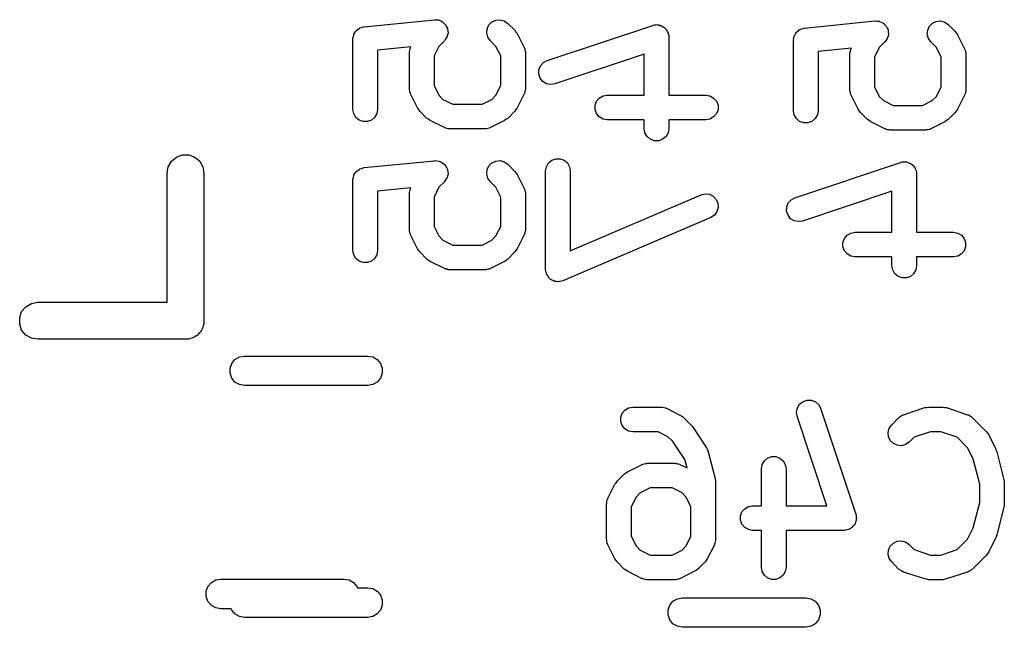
# Model space of a CAD drawing. Extents: x 93.7 to 160.2, y -161.6 to -97.7.
# Tile 17 of 30: x 152.3 to 156.3, y -154.8 to -152.4. Entities that reach past the tile are written whole.
import ezdxf

# ---------------------------------------------------------------- set-up
doc = ezdxf.new("R2010")
doc.units = 0
doc.header["$MEASUREMENT"] = 0
doc.layers.add('BLACK', color=7, linetype='CONTINUOUS')

msp = doc.modelspace()

# ---------------------------------------------------------------- linework, layer by layer
at = {"layer": 'Black'}
for p, q in [((153.683, -152.387), (153.969, -152.358)), ((153.969, -152.358), (153.969, -152.358)), ((153.969, -152.358), (153.969, -152.358)), ((153.969, -152.358), (153.978, -152.359)), ((153.978, -152.359), (153.986, -152.359)), ((153.986, -152.359), (153.986, -152.36)), ((153.986, -152.36), (153.987, -152.36)), ((153.987, -152.36), (153.994, -152.363)), ((153.994, -152.363), (154.002, -152.367)), ((154.202, -152.367), (154.218, -152.36)), ((154.218, -152.36), (154.235, -152.358)), ((154.235, -152.358), (154.252, -152.363)), ((154.252, -152.363), (154.266, -152.373)), ((155.471, -152.392), (155.757, -152.363)), ((155.757, -152.363), (155.757, -152.363)), ((155.757, -152.363), (155.758, -152.363)), ((155.758, -152.363), (155.766, -152.364)), ((155.766, -152.364), (155.774, -152.364)), ((155.774, -152.364), (155.775, -152.365)), ((155.775, -152.365), (155.775, -152.365)), ((155.775, -152.365), (155.782, -152.368)), ((155.99, -152.372), (156.006, -152.365)), ((156.006, -152.365), (156.023, -152.363)), ((156.023, -152.363), (156.04, -152.368)), ((153.646, -152.41), (153.65, -152.404)), ((153.65, -152.404), (153.651, -152.403)), ((153.651, -152.403), (153.652, -152.402)), ((153.652, -152.402), (153.658, -152.398)), ((153.658, -152.398), (153.663, -152.393)), ((153.663, -152.393), (153.665, -152.392)), ((153.665, -152.392), (153.666, -152.391)), ((153.666, -152.391), (153.673, -152.39)), ((153.673, -152.39), (153.679, -152.387)), ((153.679, -152.387), (153.681, -152.387)), ((153.681, -152.387), (153.683, -152.387)), ((154.002, -152.367), (154.002, -152.367)), ((154.002, -152.367), (154.002, -152.367)), ((154.002, -152.367), (154.008, -152.373)), ((154.008, -152.373), (154.014, -152.379)), ((154.014, -152.379), (154.014, -152.379)), ((154.014, -152.379), (154.015, -152.379)), ((154.015, -152.379), (154.018, -152.387)), ((154.018, -152.387), (154.022, -152.394)), ((154.022, -152.394), (154.022, -152.395)), ((154.022, -152.395), (154.022, -152.395)), ((154.022, -152.395), (154.023, -152.403)), ((154.023, -152.403), (154.024, -152.412)), ((154.181, -152.412), (154.183, -152.395)), ((154.183, -152.395), (154.19, -152.379)), ((154.19, -152.379), (154.202, -152.367)), ((154.266, -152.373), (154.295, -152.401)), ((154.295, -152.401), (154.299, -152.408)), ((154.426, -152.524), (154.855, -152.381)), ((154.855, -152.381), (154.858, -152.38)), ((154.858, -152.38), (154.862, -152.379)), ((154.862, -152.379), (154.867, -152.379)), ((154.867, -152.379), (154.872, -152.378)), ((154.872, -152.378), (154.875, -152.379)), ((154.875, -152.379), (154.879, -152.379)), ((154.879, -152.379), (154.884, -152.381)), ((154.884, -152.381), (154.889, -152.382)), ((154.889, -152.382), (154.892, -152.384)), ((154.892, -152.384), (154.895, -152.385)), ((154.895, -152.385), (154.899, -152.388)), ((154.899, -152.388), (154.904, -152.391)), ((154.904, -152.391), (154.906, -152.394)), ((154.906, -152.394), (154.909, -152.396)), ((154.909, -152.396), (154.911, -152.4)), ((154.911, -152.4), (154.914, -152.404)), ((154.914, -152.404), (154.915, -152.408)), ((155.44, -152.407), (155.446, -152.403)), ((155.446, -152.403), (155.451, -152.398)), ((155.451, -152.398), (155.453, -152.398)), ((155.453, -152.398), (155.455, -152.396)), ((155.455, -152.396), (155.461, -152.395)), ((155.461, -152.395), (155.468, -152.392)), ((155.468, -152.392), (155.469, -152.392)), ((155.469, -152.392), (155.471, -152.392)), ((155.782, -152.368), (155.79, -152.372)), ((155.79, -152.372), (155.79, -152.372)), ((155.79, -152.372), (155.791, -152.372)), ((155.791, -152.372), (155.796, -152.378)), ((155.796, -152.378), (155.803, -152.384)), ((155.803, -152.384), (155.803, -152.384)), ((155.803, -152.384), (155.803, -152.384)), ((155.803, -152.384), (155.806, -152.392)), ((155.806, -152.392), (155.81, -152.399)), ((155.81, -152.399), (155.81, -152.4)), ((155.81, -152.4), (155.81, -152.4)), ((155.81, -152.4), (155.811, -152.408)), ((155.969, -152.417), (155.971, -152.4)), ((155.971, -152.4), (155.978, -152.384)), ((155.978, -152.384), (155.99, -152.372)), ((156.04, -152.368), (156.054, -152.378)), ((156.054, -152.378), (156.083, -152.406)), ((153.638, -152.433), (153.64, -152.426)), ((153.638, -152.435), (153.638, -152.433)), ((153.638, -152.436), (153.638, -152.435)), ((153.638, -152.722), (153.638, -152.436)), ((153.64, -152.426), (153.641, -152.419)), ((153.641, -152.419), (153.642, -152.418)), ((153.642, -152.416), (153.646, -152.41)), ((153.642, -152.418), (153.642, -152.416)), ((154.009, -152.443), (153.986, -152.466)), ((154.01, -152.443), (154.009, -152.443)), ((154.009, -152.443), (154.009, -152.443)), ((154.014, -152.436), (154.01, -152.443)), ((154.019, -152.429), (154.014, -152.436)), ((154.021, -152.42), (154.019, -152.428)), ((154.019, -152.428), (154.019, -152.429)), ((154.019, -152.429), (154.019, -152.429)), ((154.024, -152.412), (154.021, -152.42)), ((154.024, -152.412), (154.024, -152.412)), ((154.024, -152.412), (154.024, -152.412)), ((154.186, -152.429), (154.181, -152.412)), ((154.196, -152.443), (154.186, -152.429)), ((154.218, -152.466), (154.196, -152.443)), ((154.299, -152.408), (154.304, -152.414)), ((154.304, -152.414), (154.333, -152.471)), ((154.915, -152.408), (154.917, -152.411)), ((154.917, -152.411), (154.918, -152.416)), ((154.918, -152.416), (154.92, -152.421)), ((154.92, -152.421), (154.92, -152.425)), ((154.92, -152.425), (154.92, -152.428)), ((154.92, -152.428), (154.92, -152.664)), ((155.426, -152.438), (155.428, -152.431)), ((155.427, -152.44), (155.426, -152.438)), ((155.426, -152.442), (155.427, -152.44)), ((155.426, -152.727), (155.426, -152.442)), ((155.428, -152.431), (155.429, -152.424)), ((155.429, -152.424), (155.43, -152.423)), ((155.43, -152.423), (155.431, -152.421)), ((155.431, -152.421), (155.434, -152.415)), ((155.434, -152.415), (155.438, -152.409)), ((155.438, -152.409), (155.439, -152.408)), ((155.439, -152.408), (155.44, -152.407)), ((155.802, -152.441), (155.798, -152.448)), ((155.807, -152.434), (155.802, -152.441)), ((155.81, -152.425), (155.807, -152.434)), ((155.807, -152.434), (155.807, -152.434)), ((155.807, -152.434), (155.807, -152.434)), ((155.812, -152.417), (155.81, -152.425)), ((155.811, -152.408), (155.812, -152.417)), ((155.812, -152.417), (155.812, -152.417)), ((155.812, -152.417), (155.812, -152.417)), ((155.974, -152.434), (155.969, -152.417)), ((155.984, -152.448), (155.974, -152.434)), ((156.083, -152.406), (156.088, -152.413)), ((156.088, -152.413), (156.092, -152.419)), ((156.092, -152.419), (156.121, -152.476)), ((153.873, -152.468), (153.738, -152.482)), ((153.738, -152.482), (153.738, -152.722)), ((153.867, -152.488), (153.869, -152.482)), ((153.869, -152.482), (153.87, -152.476)), ((153.87, -152.476), (153.871, -152.474)), ((153.871, -152.474), (153.872, -152.471)), ((153.872, -152.471), (153.873, -152.468)), ((153.986, -152.466), (153.967, -152.505)), ((154.238, -152.505), (154.218, -152.466)), ((154.333, -152.471), (154.334, -152.474)), ((154.334, -152.474), (154.335, -152.476)), ((154.335, -152.476), (154.336, -152.482)), ((154.336, -152.482), (154.338, -152.488)), ((155.662, -152.473), (155.526, -152.487)), ((155.657, -152.487), (155.658, -152.482)), ((155.658, -152.482), (155.659, -152.479)), ((155.659, -152.479), (155.66, -152.476)), ((155.66, -152.476), (155.662, -152.473)), ((155.774, -152.471), (155.755, -152.51)), ((155.797, -152.448), (155.774, -152.471)), ((155.798, -152.448), (155.797, -152.448)), ((155.797, -152.448), (155.797, -152.448)), ((156.007, -152.471), (155.984, -152.448)), ((156.026, -152.51), (156.007, -152.471)), ((156.121, -152.476), (156.122, -152.479)), ((156.122, -152.479), (156.123, -152.482)), ((156.123, -152.482), (156.124, -152.487)), ((153.867, -152.491), (153.867, -152.488)), ((153.867, -152.494), (153.867, -152.491)), ((153.867, -152.636), (153.867, -152.494)), ((153.967, -152.505), (153.967, -152.625)), ((154.238, -152.625), (154.238, -152.505)), ((154.338, -152.488), (154.338, -152.491)), ((154.338, -152.491), (154.338, -152.494)), ((154.338, -152.494), (154.338, -152.636)), ((154.411, -152.532), (154.426, -152.524)), ((154.82, -152.498), (154.458, -152.618)), ((154.82, -152.664), (154.82, -152.498)), ((155.526, -152.487), (155.526, -152.727)), ((155.655, -152.493), (155.657, -152.487)), ((155.655, -152.496), (155.655, -152.493)), ((155.655, -152.499), (155.655, -152.496)), ((155.655, -152.642), (155.655, -152.499)), ((155.755, -152.51), (155.755, -152.63)), ((156.026, -152.63), (156.026, -152.51)), ((156.124, -152.487), (156.126, -152.493)), ((156.126, -152.493), (156.126, -152.496)), ((156.126, -152.496), (156.126, -152.499)), ((156.126, -152.499), (156.126, -152.642)), ((154.392, -152.578), (154.393, -152.561)), ((154.393, -152.561), (154.399, -152.545)), ((154.399, -152.545), (154.411, -152.532)), ((154.398, -152.595), (154.392, -152.578)), ((154.409, -152.608), (154.398, -152.595)), ((153.867, -152.639), (153.867, -152.636)), ((153.867, -152.642), (153.867, -152.639)), ((153.869, -152.648), (153.867, -152.642)), ((153.967, -152.625), (153.986, -152.664)), ((154.218, -152.664), (154.238, -152.625)), ((154.338, -152.642), (154.336, -152.648)), ((154.338, -152.636), (154.338, -152.639)), ((154.338, -152.639), (154.338, -152.642)), ((154.423, -152.618), (154.409, -152.608)), ((154.44, -152.621), (154.423, -152.618)), ((154.458, -152.618), (154.44, -152.621)), ((155.655, -152.644), (155.655, -152.642)), ((155.655, -152.647), (155.655, -152.644)), ((155.755, -152.63), (155.774, -152.669)), ((156.007, -152.669), (156.026, -152.63)), ((156.126, -152.642), (156.126, -152.644)), ((156.126, -152.644), (156.126, -152.647)), ((153.87, -152.654), (153.869, -152.648)), ((153.871, -152.656), (153.87, -152.654)), ((153.872, -152.659), (153.871, -152.656)), ((153.9, -152.716), (153.872, -152.659)), ((153.986, -152.664), (154.003, -152.681)), ((154.003, -152.681), (154.043, -152.701)), ((154.162, -152.701), (154.201, -152.681)), ((154.201, -152.681), (154.218, -152.664)), ((154.333, -152.659), (154.304, -152.716)), ((154.334, -152.656), (154.333, -152.659)), ((154.335, -152.654), (154.334, -152.656)), ((154.336, -152.648), (154.335, -152.654)), ((154.627, -152.689), (154.638, -152.676)), ((154.638, -152.676), (154.653, -152.667)), ((154.653, -152.667), (154.67, -152.664)), ((154.67, -152.664), (154.82, -152.664)), ((154.92, -152.664), (155.07, -152.664)), ((155.07, -152.664), (155.087, -152.667)), ((155.087, -152.667), (155.102, -152.676)), ((155.102, -152.676), (155.114, -152.689)), ((155.657, -152.653), (155.655, -152.647)), ((155.658, -152.659), (155.657, -152.653)), ((155.659, -152.661), (155.658, -152.659)), ((155.66, -152.664), (155.659, -152.661)), ((155.689, -152.721), (155.66, -152.664)), ((155.774, -152.669), (155.792, -152.686)), ((155.989, -152.686), (156.007, -152.669)), ((156.121, -152.664), (156.092, -152.721)), ((156.122, -152.661), (156.121, -152.664)), ((156.123, -152.659), (156.122, -152.661)), ((156.124, -152.653), (156.123, -152.659)), ((156.126, -152.647), (156.124, -152.653)), ((153.641, -152.739), (153.638, -152.722)), ((153.738, -152.722), (153.735, -152.739)), ((153.905, -152.722), (153.9, -152.716)), ((153.91, -152.729), (153.905, -152.722)), ((154.043, -152.701), (154.162, -152.701)), ((154.299, -152.722), (154.295, -152.729)), ((154.304, -152.716), (154.299, -152.722)), ((154.621, -152.705), (154.627, -152.689)), ((154.621, -152.723), (154.621, -152.705)), ((154.627, -152.739), (154.621, -152.723)), ((155.114, -152.689), (155.12, -152.705)), ((155.12, -152.723), (155.114, -152.739)), ((155.12, -152.705), (155.12, -152.723)), ((155.693, -152.727), (155.689, -152.721)), ((155.792, -152.686), (155.831, -152.706)), ((155.831, -152.706), (155.95, -152.706)), ((155.95, -152.706), (155.989, -152.686)), ((156.092, -152.721), (156.088, -152.727)), ((153.65, -152.754), (153.641, -152.739)), ((153.663, -152.765), (153.65, -152.754)), ((153.679, -152.771), (153.663, -152.765)), ((153.713, -152.765), (153.697, -152.771)), ((153.726, -152.754), (153.713, -152.765)), ((153.735, -152.739), (153.726, -152.754)), ((153.938, -152.758), (153.91, -152.729)), ((153.945, -152.762), (153.938, -152.758)), ((153.951, -152.767), (153.945, -152.762)), ((154.26, -152.762), (154.253, -152.767)), ((154.266, -152.758), (154.26, -152.762)), ((154.295, -152.729), (154.266, -152.758)), ((154.638, -152.752), (154.627, -152.739)), ((154.653, -152.761), (154.638, -152.752)), ((154.67, -152.764), (154.653, -152.761)), ((154.82, -152.764), (154.67, -152.764)), ((154.82, -152.8), (154.82, -152.764)), ((155.07, -152.764), (154.92, -152.764)), ((154.92, -152.764), (154.92, -152.8)), ((155.087, -152.761), (155.07, -152.764)), ((155.102, -152.752), (155.087, -152.761)), ((155.114, -152.739), (155.102, -152.752)), ((155.429, -152.744), (155.426, -152.727)), ((155.438, -152.759), (155.429, -152.744)), ((155.451, -152.771), (155.438, -152.759)), ((155.514, -152.759), (155.501, -152.771)), ((155.523, -152.744), (155.514, -152.759)), ((155.526, -152.727), (155.523, -152.744)), ((155.698, -152.734), (155.693, -152.727)), ((155.727, -152.763), (155.698, -152.734)), ((155.733, -152.767), (155.727, -152.763)), ((156.054, -152.763), (156.048, -152.767)), ((156.083, -152.734), (156.054, -152.763)), ((156.088, -152.727), (156.083, -152.734)), ((153.697, -152.771), (153.679, -152.771)), ((154.009, -152.795), (153.951, -152.767)), ((154.011, -152.796), (154.009, -152.795)), ((154.014, -152.798), (154.011, -152.796)), ((154.02, -152.799), (154.014, -152.798)), ((154.025, -152.8), (154.02, -152.799)), ((154.028, -152.8), (154.025, -152.8)), ((154.031, -152.801), (154.028, -152.8)), ((154.174, -152.801), (154.031, -152.801)), ((154.177, -152.8), (154.174, -152.801)), ((154.179, -152.8), (154.177, -152.8)), ((154.185, -152.799), (154.179, -152.8)), ((154.191, -152.798), (154.185, -152.799)), ((154.193, -152.796), (154.191, -152.798)), ((154.196, -152.795), (154.193, -152.796)), ((154.253, -152.767), (154.196, -152.795)), ((154.823, -152.817), (154.82, -152.8)), ((154.92, -152.8), (154.917, -152.817)), ((155.468, -152.776), (155.451, -152.771)), ((155.485, -152.776), (155.468, -152.776)), ((155.501, -152.771), (155.485, -152.776)), ((155.74, -152.772), (155.733, -152.767)), ((155.797, -152.801), (155.74, -152.772)), ((155.799, -152.801), (155.797, -152.801)), ((155.802, -152.803), (155.799, -152.801)), ((155.808, -152.804), (155.802, -152.803)), ((155.813, -152.805), (155.808, -152.804)), ((155.816, -152.805), (155.813, -152.805)), ((155.819, -152.806), (155.816, -152.805)), ((155.965, -152.805), (155.962, -152.806)), ((155.968, -152.805), (155.965, -152.805)), ((155.973, -152.804), (155.968, -152.805)), ((155.979, -152.803), (155.973, -152.804)), ((155.982, -152.801), (155.979, -152.803)), ((155.984, -152.801), (155.982, -152.801)), ((156.041, -152.772), (155.984, -152.801)), ((156.048, -152.767), (156.041, -152.772)), ((154.832, -152.832), (154.823, -152.817)), ((154.845, -152.843), (154.832, -152.832)), ((154.862, -152.849), (154.845, -152.843)), ((154.895, -152.843), (154.879, -152.849)), ((154.909, -152.832), (154.895, -152.843)), ((154.917, -152.817), (154.909, -152.832)), ((155.962, -152.806), (155.819, -152.806)), ((154.879, -152.849), (154.862, -152.849)), ((152.901, -152.931), (152.921, -152.915)), ((152.921, -152.915), (152.945, -152.906)), ((152.945, -152.906), (152.971, -152.906)), ((152.971, -152.906), (152.996, -152.915)), ((152.996, -152.915), (153.016, -152.931)), ((154.445, -152.928), (154.462, -152.922)), ((154.462, -152.922), (154.479, -152.922)), ((154.479, -152.922), (154.495, -152.928)), ((152.883, -152.979), (152.888, -152.954)), ((152.888, -152.954), (152.901, -152.931)), ((153.016, -152.931), (153.029, -152.954)), ((153.029, -152.954), (153.033, -152.979)), ((153.658, -152.969), (153.663, -152.965)), ((153.663, -152.965), (153.665, -152.964)), ((153.665, -152.964), (153.666, -152.963)), ((153.666, -152.963), (153.673, -152.961)), ((153.673, -152.961), (153.679, -152.959)), ((153.679, -152.959), (153.681, -152.959)), ((153.681, -152.959), (153.683, -152.958)), ((153.683, -152.958), (153.969, -152.93)), ((153.969, -152.93), (153.969, -152.929)), ((153.969, -152.929), (153.978, -152.93)), ((153.969, -152.93), (153.969, -152.93)), ((153.978, -152.93), (153.986, -152.931)), ((153.986, -152.931), (153.986, -152.931)), ((153.986, -152.931), (153.987, -152.931)), ((153.987, -152.931), (153.994, -152.935)), ((153.994, -152.935), (154.002, -152.938)), ((154.002, -152.938), (154.002, -152.938)), ((154.002, -152.938), (154.002, -152.938)), ((154.002, -152.938), (154.008, -152.944)), ((154.008, -152.944), (154.014, -152.95)), ((154.014, -152.95), (154.014, -152.95)), ((154.014, -152.95), (154.015, -152.951)), ((154.015, -152.951), (154.018, -152.958)), ((154.018, -152.958), (154.022, -152.966)), ((154.183, -152.966), (154.19, -152.951)), ((154.19, -152.951), (154.202, -152.938)), ((154.202, -152.938), (154.218, -152.931)), ((154.218, -152.931), (154.235, -152.929)), ((154.235, -152.929), (154.252, -152.934)), ((154.252, -152.934), (154.266, -152.944)), ((154.266, -152.944), (154.295, -152.973)), ((154.42, -152.971), (154.423, -152.954)), ((154.423, -152.954), (154.432, -152.939)), ((154.432, -152.939), (154.445, -152.928)), ((154.495, -152.928), (154.509, -152.939)), ((154.509, -152.939), (154.517, -152.954)), ((154.517, -152.954), (154.52, -152.971)), ((155.432, -153.08), (155.86, -152.937)), ((155.86, -152.937), (155.864, -152.936)), ((155.864, -152.936), (155.868, -152.935)), ((155.868, -152.935), (155.873, -152.935)), ((155.873, -152.935), (155.878, -152.934)), ((155.878, -152.934), (155.881, -152.935)), ((155.881, -152.935), (155.885, -152.935)), ((155.885, -152.935), (155.89, -152.937)), ((155.89, -152.937), (155.895, -152.938)), ((155.895, -152.938), (155.898, -152.94)), ((155.898, -152.94), (155.901, -152.941)), ((155.901, -152.941), (155.905, -152.944)), ((155.905, -152.944), (155.909, -152.947)), ((155.909, -152.947), (155.912, -152.95)), ((155.912, -152.95), (155.914, -152.952)), ((155.914, -152.952), (155.917, -152.957)), ((155.917, -152.957), (155.92, -152.961)), ((155.92, -152.961), (155.921, -152.964)), ((155.921, -152.964), (155.923, -152.967)), ((152.883, -153.504), (152.883, -152.979)), ((153.033, -152.979), (153.033, -153.579)), ((153.638, -153.004), (153.64, -152.997)), ((153.638, -153.006), (153.638, -153.004)), ((153.64, -152.997), (153.641, -152.991)), ((153.641, -152.991), (153.642, -152.989)), ((153.642, -152.987), (153.646, -152.982)), ((153.642, -152.989), (153.642, -152.987)), ((153.646, -152.982), (153.65, -152.976)), ((153.65, -152.976), (153.651, -152.975)), ((153.651, -152.975), (153.652, -152.973)), ((153.652, -152.973), (153.658, -152.969)), ((154.019, -153), (154.014, -153.007)), ((154.021, -152.992), (154.019, -153)), ((154.019, -153), (154.019, -153)), ((154.019, -153), (154.019, -153)), ((154.024, -152.984), (154.021, -152.992)), ((154.022, -152.966), (154.022, -152.966)), ((154.022, -152.966), (154.022, -152.966)), ((154.022, -152.966), (154.023, -152.975)), ((154.023, -152.975), (154.024, -152.983)), ((154.024, -152.983), (154.024, -152.983)), ((154.024, -152.983), (154.024, -152.984)), ((154.181, -152.984), (154.183, -152.966)), ((154.186, -153), (154.181, -152.984)), ((154.196, -153.015), (154.186, -153)), ((154.295, -152.973), (154.299, -152.979)), ((154.299, -152.979), (154.304, -152.986)), ((154.304, -152.986), (154.333, -153.043)), ((154.42, -153.371), (154.42, -152.971)), ((154.52, -152.971), (154.52, -153.295)), ((155.923, -152.967), (155.924, -152.972)), ((155.924, -152.972), (155.926, -152.977)), ((155.926, -152.977), (155.926, -152.981)), ((155.926, -152.981), (155.926, -152.984)), ((155.926, -152.984), (155.926, -153.22)), ((153.638, -153.008), (153.638, -153.006)), ((153.638, -153.294), (153.638, -153.008)), ((153.873, -153.04), (153.738, -153.053)), ((153.87, -153.048), (153.871, -153.045)), ((153.871, -153.045), (153.872, -153.043)), ((153.872, -153.043), (153.873, -153.04)), ((153.986, -153.037), (153.967, -153.077)), ((154.009, -153.015), (153.986, -153.037)), ((154.01, -153.014), (154.009, -153.014)), ((154.009, -153.014), (154.009, -153.015)), ((154.014, -153.007), (154.01, -153.014)), ((154.218, -153.037), (154.196, -153.015)), ((154.238, -153.077), (154.218, -153.037)), ((154.333, -153.043), (154.334, -153.045)), ((154.334, -153.045), (154.335, -153.048)), ((153.738, -153.053), (153.738, -153.294)), ((153.867, -153.059), (153.869, -153.054)), ((153.867, -153.062), (153.867, -153.059)), ((153.867, -153.065), (153.867, -153.062)), ((153.867, -153.208), (153.867, -153.065)), ((153.869, -153.054), (153.87, -153.048)), ((153.967, -153.077), (153.967, -153.196)), ((154.238, -153.196), (154.238, -153.077)), ((154.335, -153.048), (154.336, -153.054)), ((154.336, -153.054), (154.338, -153.059)), ((154.338, -153.059), (154.338, -153.062)), ((154.338, -153.062), (154.338, -153.065)), ((154.338, -153.065), (154.338, -153.208)), ((154.52, -153.295), (155.051, -153.068)), ((155.051, -153.068), (155.068, -153.064)), ((155.068, -153.064), (155.085, -153.066)), ((155.085, -153.066), (155.1, -153.074)), ((155.1, -153.074), (155.112, -153.087)), ((155.417, -153.088), (155.432, -153.08)), ((155.826, -153.054), (155.463, -153.175)), ((155.826, -153.22), (155.826, -153.054)), ((155.112, -153.087), (155.119, -153.102)), ((155.12, -153.12), (155.115, -153.136)), ((155.119, -153.102), (155.12, -153.12)), ((155.398, -153.135), (155.399, -153.117)), ((155.399, -153.117), (155.405, -153.101)), ((155.405, -153.101), (155.417, -153.088)), ((155.09, -153.16), (154.49, -153.417)), ((155.105, -153.15), (155.09, -153.16)), ((155.115, -153.136), (155.105, -153.15)), ((155.404, -153.151), (155.398, -153.135)), ((155.414, -153.165), (155.404, -153.151)), ((155.429, -153.174), (155.414, -153.165)), ((153.967, -153.196), (153.986, -153.235)), ((154.218, -153.235), (154.238, -153.196)), ((155.446, -153.177), (155.429, -153.174)), ((155.463, -153.175), (155.446, -153.177)), ((153.867, -153.211), (153.867, -153.208)), ((153.867, -153.214), (153.867, -153.211)), ((153.869, -153.219), (153.867, -153.214)), ((153.87, -153.225), (153.869, -153.219)), ((153.871, -153.227), (153.87, -153.225)), ((153.872, -153.23), (153.871, -153.227)), ((153.9, -153.287), (153.872, -153.23)), ((153.986, -153.235), (154.003, -153.252)), ((154.201, -153.252), (154.218, -153.235)), ((154.333, -153.23), (154.304, -153.287)), ((154.334, -153.227), (154.333, -153.23)), ((154.335, -153.225), (154.334, -153.227)), ((154.336, -153.219), (154.335, -153.225)), ((154.338, -153.214), (154.336, -153.219)), ((154.338, -153.208), (154.338, -153.211)), ((154.338, -153.211), (154.338, -153.214)), ((155.633, -153.245), (155.644, -153.232)), ((155.644, -153.232), (155.659, -153.223)), ((155.659, -153.223), (155.676, -153.22)), ((155.676, -153.22), (155.826, -153.22)), ((155.926, -153.22), (156.076, -153.22)), ((156.076, -153.22), (156.093, -153.223)), ((156.093, -153.223), (156.108, -153.232)), ((156.108, -153.232), (156.119, -153.245)), ((154.003, -153.252), (154.043, -153.272)), ((154.043, -153.272), (154.162, -153.272)), ((154.162, -153.272), (154.201, -153.252)), ((155.627, -153.261), (155.633, -153.245)), ((155.627, -153.279), (155.627, -153.261)), ((155.633, -153.295), (155.627, -153.279)), ((156.119, -153.245), (156.125, -153.261)), ((156.125, -153.279), (156.119, -153.295)), ((156.125, -153.261), (156.125, -153.279)), ((153.641, -153.311), (153.638, -153.294)), ((153.65, -153.326), (153.641, -153.311)), ((153.735, -153.311), (153.726, -153.326)), ((153.738, -153.294), (153.735, -153.311)), ((153.905, -153.294), (153.9, -153.287)), ((153.91, -153.3), (153.905, -153.294)), ((153.938, -153.329), (153.91, -153.3)), ((154.295, -153.3), (154.266, -153.329)), ((154.299, -153.294), (154.295, -153.3)), ((154.304, -153.287), (154.299, -153.294)), ((155.644, -153.308), (155.633, -153.295)), ((155.659, -153.317), (155.644, -153.308)), ((155.676, -153.32), (155.659, -153.317)), ((155.826, -153.32), (155.676, -153.32)), ((155.826, -153.356), (155.826, -153.32)), ((156.076, -153.32), (155.926, -153.32)), ((155.926, -153.32), (155.926, -153.356)), ((156.093, -153.317), (156.076, -153.32)), ((156.108, -153.308), (156.093, -153.317)), ((156.119, -153.295), (156.108, -153.308)), ((153.663, -153.337), (153.65, -153.326)), ((153.679, -153.343), (153.663, -153.337)), ((153.697, -153.343), (153.679, -153.343)), ((153.713, -153.337), (153.697, -153.343)), ((153.726, -153.326), (153.713, -153.337)), ((153.945, -153.334), (153.938, -153.329)), ((153.951, -153.338), (153.945, -153.334)), ((154.009, -153.367), (153.951, -153.338)), ((154.253, -153.338), (154.196, -153.367)), ((154.26, -153.334), (154.253, -153.338)), ((154.266, -153.329), (154.26, -153.334)), ((155.829, -153.373), (155.826, -153.356)), ((155.926, -153.356), (155.923, -153.373)), ((154.011, -153.368), (154.009, -153.367)), ((154.014, -153.369), (154.011, -153.368)), ((154.02, -153.37), (154.014, -153.369)), ((154.025, -153.372), (154.02, -153.37)), ((154.028, -153.372), (154.025, -153.372)), ((154.031, -153.372), (154.028, -153.372)), ((154.174, -153.372), (154.031, -153.372)), ((154.177, -153.372), (154.174, -153.372)), ((154.179, -153.372), (154.177, -153.372)), ((154.185, -153.37), (154.179, -153.372)), ((154.191, -153.369), (154.185, -153.37)), ((154.193, -153.368), (154.191, -153.369)), ((154.196, -153.367), (154.193, -153.368)), ((154.421, -153.377), (154.42, -153.371)), ((154.422, -153.382), (154.421, -153.377)), ((154.423, -153.385), (154.422, -153.382)), ((154.423, -153.388), (154.423, -153.385)), ((154.426, -153.393), (154.423, -153.388)), ((154.429, -153.398), (154.426, -153.393)), ((154.431, -153.401), (154.429, -153.398)), ((154.432, -153.403), (154.431, -153.401)), ((154.436, -153.407), (154.432, -153.403)), ((155.838, -153.388), (155.829, -153.373)), ((155.851, -153.399), (155.838, -153.388)), ((155.868, -153.405), (155.851, -153.399)), ((155.901, -153.399), (155.885, -153.405)), ((155.914, -153.388), (155.901, -153.399)), ((155.923, -153.373), (155.914, -153.388)), ((154.44, -153.411), (154.436, -153.407)), ((154.443, -153.412), (154.44, -153.411)), ((154.445, -153.414), (154.443, -153.412)), ((154.451, -153.416), (154.445, -153.414)), ((154.456, -153.419), (154.451, -153.416)), ((154.459, -153.419), (154.456, -153.419)), ((154.462, -153.42), (154.459, -153.419)), ((154.467, -153.42), (154.462, -153.42)), ((154.473, -153.421), (154.467, -153.42)), ((154.476, -153.42), (154.473, -153.421)), ((154.479, -153.42), (154.476, -153.42)), ((154.484, -153.418), (154.479, -153.42)), ((154.49, -153.417), (154.484, -153.418)), ((155.885, -153.405), (155.868, -153.405)), ((152.293, -153.542), (152.31, -153.522)), ((152.31, -153.522), (152.333, -153.509)), ((152.333, -153.509), (152.358, -153.504)), ((152.358, -153.504), (152.883, -153.504)), ((152.285, -153.566), (152.293, -153.542)), ((152.285, -153.593), (152.285, -153.566)), ((152.293, -153.617), (152.285, -153.593)), ((153.03, -153.599), (153.029, -153.605)), ((153.032, -153.593), (153.03, -153.599)), ((153.033, -153.579), (153.032, -153.586)), ((153.032, -153.586), (153.032, -153.593)), ((152.31, -153.637), (152.293, -153.617)), ((152.333, -153.65), (152.31, -153.637)), ((152.996, -153.644), (152.99, -153.647)), ((153.001, -153.64), (152.996, -153.644)), ((153.007, -153.637), (153.001, -153.64)), ((153.011, -153.632), (153.007, -153.637)), ((153.016, -153.628), (153.011, -153.632)), ((153.019, -153.622), (153.016, -153.628)), ((153.023, -153.617), (153.019, -153.622)), ((153.026, -153.611), (153.023, -153.617)), ((153.029, -153.605), (153.026, -153.611)), ((152.358, -153.654), (152.333, -153.65)), ((152.958, -153.654), (152.358, -153.654)), ((152.965, -153.653), (152.958, -153.654)), ((152.971, -153.653), (152.965, -153.653)), ((152.978, -153.651), (152.971, -153.653)), ((152.984, -153.65), (152.978, -153.651)), ((152.99, -153.647), (152.984, -153.65)), ((153.177, -153.725), (153.198, -153.722)), ((153.198, -153.722), (153.698, -153.722)), ((153.698, -153.722), (153.718, -153.725)), ((153.139, -153.771), (153.146, -153.752)), ((153.146, -153.752), (153.159, -153.736)), ((153.159, -153.736), (153.177, -153.725)), ((153.718, -153.725), (153.736, -153.736)), ((153.736, -153.736), (153.75, -153.752)), ((153.75, -153.752), (153.757, -153.771)), ((153.139, -153.792), (153.139, -153.771)), ((153.146, -153.812), (153.139, -153.792)), ((153.757, -153.792), (153.75, -153.812)), ((153.757, -153.771), (153.757, -153.792)), ((153.159, -153.828), (153.146, -153.812)), ((153.177, -153.838), (153.159, -153.828)), ((153.198, -153.842), (153.177, -153.838)), ((153.698, -153.842), (153.198, -153.842)), ((153.718, -153.838), (153.698, -153.842)), ((153.736, -153.828), (153.718, -153.838)), ((153.75, -153.812), (153.736, -153.828)), ((155.442, -153.932), (155.451, -153.917)), ((155.451, -153.917), (155.465, -153.906)), ((155.465, -153.906), (155.482, -153.901)), ((155.482, -153.901), (155.499, -153.901)), ((155.499, -153.901), (155.515, -153.908)), ((155.515, -153.908), (155.528, -153.919)), ((155.528, -153.919), (155.536, -153.934)), ((154.725, -153.97), (154.731, -153.954)), ((154.731, -153.954), (154.742, -153.941)), ((154.742, -153.941), (154.757, -153.932)), ((154.757, -153.932), (154.775, -153.929)), ((154.775, -153.929), (154.889, -153.929)), ((154.889, -153.929), (154.892, -153.929)), ((154.892, -153.929), (154.895, -153.929)), ((154.895, -153.929), (154.9, -153.931)), ((154.9, -153.931), (154.906, -153.932)), ((154.906, -153.932), (154.908, -153.933)), ((154.908, -153.933), (154.911, -153.934)), ((154.911, -153.934), (154.968, -153.963)), ((154.968, -153.963), (154.975, -153.967)), ((155.439, -153.949), (155.442, -153.932)), ((155.441, -153.966), (155.439, -153.949)), ((155.536, -153.934), (155.679, -154.363)), ((155.863, -153.965), (155.868, -153.962)), ((155.868, -153.962), (155.871, -153.961)), ((155.871, -153.961), (155.873, -153.96)), ((155.873, -153.96), (155.959, -153.931)), ((155.959, -153.931), (155.967, -153.93)), ((155.967, -153.93), (155.975, -153.929)), ((155.975, -153.929), (156.032, -153.929)), ((156.032, -153.929), (156.04, -153.93)), ((156.04, -153.93), (156.048, -153.931)), ((156.048, -153.931), (156.133, -153.96)), ((156.133, -153.96), (156.136, -153.961)), ((156.136, -153.961), (156.139, -153.962)), ((156.139, -153.962), (156.143, -153.965)), ((154.725, -153.988), (154.725, -153.97)), ((154.731, -154.004), (154.725, -153.988)), ((154.742, -154.017), (154.731, -154.004)), ((154.975, -153.967), (154.981, -153.972)), ((154.981, -153.972), (155.01, -154.001)), ((155.01, -154.001), (155.013, -154.005)), ((155.562, -154.329), (155.441, -153.966)), ((155.815, -154.015), (155.825, -154.001)), ((155.825, -154.001), (155.853, -153.972)), ((155.853, -153.972), (155.856, -153.97)), ((155.856, -153.97), (155.858, -153.968)), ((155.858, -153.968), (155.863, -153.965)), ((156.143, -153.965), (156.149, -153.968)), ((156.149, -153.968), (156.15, -153.97)), ((156.15, -153.97), (156.153, -153.972)), ((156.153, -153.972), (156.21, -154.029)), ((154.757, -154.026), (154.742, -154.017)), ((154.775, -154.029), (154.757, -154.026)), ((154.877, -154.029), (154.775, -154.029)), ((154.916, -154.049), (154.877, -154.029)), ((155.013, -154.005), (155.016, -154.008)), ((155.016, -154.008), (155.073, -154.094)), ((155.81, -154.032), (155.815, -154.015)), ((155.812, -154.049), (155.81, -154.032)), ((155.983, -154.029), (155.916, -154.051)), ((156.024, -154.029), (155.983, -154.029)), ((156.09, -154.051), (156.024, -154.029)), ((156.21, -154.029), (156.215, -154.036)), ((156.215, -154.036), (156.219, -154.042)), ((156.219, -154.042), (156.248, -154.099)), ((154.936, -154.068), (154.916, -154.049)), ((154.985, -154.142), (154.936, -154.068)), ((155.819, -154.065), (155.812, -154.049)), ((155.832, -154.077), (155.819, -154.065)), ((155.847, -154.084), (155.832, -154.077)), ((155.865, -154.086), (155.847, -154.084)), ((155.881, -154.081), (155.865, -154.086)), ((155.896, -154.071), (155.881, -154.081)), ((155.916, -154.051), (155.896, -154.071)), ((156.133, -154.094), (156.09, -154.051)), ((155.073, -154.094), (155.077, -154.102)), ((155.077, -154.102), (155.08, -154.11)), ((155.08, -154.11), (155.109, -154.224)), ((156.156, -154.139), (156.133, -154.094)), ((156.248, -154.099), (156.249, -154.105)), ((156.249, -154.105), (156.252, -154.11)), ((156.252, -154.11), (156.28, -154.224)), ((154.752, -154.191), (154.809, -154.163)), ((154.809, -154.163), (154.812, -154.162)), ((154.812, -154.162), (154.815, -154.16)), ((154.815, -154.16), (154.82, -154.159)), ((154.82, -154.159), (154.826, -154.158)), ((154.826, -154.158), (154.829, -154.158)), ((154.829, -154.158), (154.832, -154.157)), ((154.832, -154.157), (154.946, -154.157)), ((154.946, -154.157), (154.949, -154.158)), ((154.949, -154.158), (154.952, -154.158)), ((154.952, -154.158), (154.957, -154.159)), ((154.957, -154.159), (154.963, -154.16)), ((154.963, -154.16), (154.966, -154.162)), ((154.966, -154.162), (154.968, -154.163)), ((154.968, -154.163), (154.994, -154.175)), ((154.994, -154.175), (154.985, -154.142)), ((155.296, -154.179), (155.299, -154.162)), ((155.299, -154.162), (155.308, -154.147)), ((155.308, -154.147), (155.321, -154.136)), ((155.321, -154.136), (155.337, -154.13)), ((155.337, -154.13), (155.355, -154.13)), ((155.355, -154.13), (155.371, -154.136)), ((155.371, -154.136), (155.384, -154.147)), ((155.384, -154.147), (155.393, -154.162)), ((155.393, -154.162), (155.396, -154.179)), ((156.182, -154.242), (156.156, -154.139)), ((154.711, -154.229), (154.739, -154.201)), ((154.739, -154.201), (154.746, -154.196)), ((154.746, -154.196), (154.752, -154.191)), ((155.296, -154.329), (155.296, -154.179)), ((155.396, -154.179), (155.396, -154.329)), ((154.673, -154.299), (154.701, -154.242)), ((154.701, -154.242), (154.706, -154.236)), ((154.706, -154.236), (154.711, -154.229)), ((155.109, -154.224), (155.109, -154.23)), ((155.109, -154.23), (155.11, -154.236)), ((155.11, -154.236), (155.11, -154.465)), ((156.182, -154.316), (156.182, -154.242)), ((156.28, -154.224), (156.281, -154.23)), ((156.281, -154.23), (156.282, -154.236)), ((156.282, -154.236), (156.282, -154.322)), ((154.804, -154.277), (154.787, -154.294)), ((154.844, -154.257), (154.804, -154.277)), ((154.934, -154.257), (154.844, -154.257)), ((154.974, -154.277), (154.934, -154.257)), ((154.991, -154.294), (154.974, -154.277)), ((154.667, -154.322), (154.668, -154.319)), ((154.667, -154.465), (154.667, -154.322)), ((154.668, -154.316), (154.669, -154.31)), ((154.668, -154.319), (154.668, -154.316)), ((154.669, -154.31), (154.67, -154.305)), ((154.67, -154.305), (154.672, -154.302)), ((154.672, -154.302), (154.673, -154.299)), ((154.787, -154.294), (154.767, -154.334)), ((155.01, -154.334), (154.991, -154.294)), ((156.156, -154.419), (156.182, -154.316)), ((156.282, -154.322), (156.281, -154.328)), ((154.767, -154.334), (154.767, -154.453)), ((155.01, -154.453), (155.01, -154.334)), ((155.211, -154.37), (155.217, -154.354)), ((155.217, -154.354), (155.228, -154.341)), ((155.228, -154.341), (155.243, -154.332)), ((155.243, -154.332), (155.26, -154.329)), ((155.26, -154.329), (155.296, -154.329)), ((155.396, -154.329), (155.562, -154.329)), ((155.679, -154.363), (155.68, -154.367)), ((156.28, -154.334), (156.252, -154.448)), ((156.281, -154.328), (156.28, -154.334)), ((155.211, -154.388), (155.211, -154.37)), ((155.217, -154.404), (155.211, -154.388)), ((155.228, -154.417), (155.217, -154.404)), ((155.675, -154.404), (155.672, -154.408)), ((155.676, -154.4), (155.675, -154.404)), ((155.678, -154.397), (155.676, -154.4)), ((155.679, -154.392), (155.678, -154.397)), ((155.681, -154.388), (155.679, -154.392)), ((155.68, -154.367), (155.681, -154.37)), ((155.681, -154.37), (155.681, -154.375)), ((155.681, -154.375), (155.682, -154.38)), ((155.682, -154.38), (155.681, -154.384)), ((155.681, -154.384), (155.681, -154.388)), ((155.243, -154.426), (155.228, -154.417)), ((155.26, -154.429), (155.243, -154.426)), ((155.296, -154.429), (155.26, -154.429)), ((155.296, -154.579), (155.296, -154.429)), ((155.632, -154.429), (155.396, -154.429)), ((155.396, -154.429), (155.396, -154.579)), ((155.635, -154.428), (155.632, -154.429)), ((155.639, -154.428), (155.635, -154.428)), ((155.644, -154.427), (155.639, -154.428)), ((155.649, -154.426), (155.644, -154.427)), ((155.652, -154.424), (155.649, -154.426)), ((155.656, -154.423), (155.652, -154.424)), ((155.659, -154.42), (155.656, -154.423)), ((155.664, -154.417), (155.659, -154.42)), ((155.666, -154.414), (155.664, -154.417)), ((155.669, -154.412), (155.666, -154.414)), ((155.672, -154.408), (155.669, -154.412)), ((156.133, -154.464), (156.156, -154.419)), ((154.668, -154.467), (154.667, -154.465)), ((154.668, -154.47), (154.668, -154.467)), ((154.669, -154.476), (154.668, -154.47)), ((154.67, -154.482), (154.669, -154.476)), ((154.672, -154.484), (154.67, -154.482)), ((154.673, -154.487), (154.672, -154.484)), ((154.767, -154.453), (154.787, -154.492)), ((154.991, -154.492), (155.01, -154.453)), ((155.106, -154.484), (155.105, -154.487)), ((155.107, -154.482), (155.106, -154.484)), ((155.108, -154.476), (155.107, -154.482)), ((155.11, -154.47), (155.108, -154.476)), ((155.11, -154.465), (155.11, -154.467)), ((155.11, -154.467), (155.11, -154.47)), ((155.819, -154.493), (155.832, -154.481)), ((155.832, -154.481), (155.847, -154.473)), ((155.847, -154.473), (155.865, -154.472)), ((155.865, -154.472), (155.881, -154.476)), ((155.881, -154.476), (155.896, -154.486)), ((156.09, -154.507), (156.133, -154.464)), ((156.248, -154.458), (156.219, -154.516)), ((156.249, -154.453), (156.248, -154.458)), ((156.252, -154.448), (156.249, -154.453)), ((154.701, -154.544), (154.673, -154.487)), ((154.787, -154.492), (154.804, -154.509)), ((154.804, -154.509), (154.844, -154.529)), ((154.934, -154.529), (154.974, -154.509)), ((154.974, -154.509), (154.991, -154.492)), ((155.105, -154.487), (155.076, -154.544)), ((155.81, -154.526), (155.812, -154.509)), ((155.812, -154.509), (155.819, -154.493)), ((155.896, -154.486), (155.916, -154.507)), ((155.916, -154.507), (155.983, -154.529)), ((156.024, -154.529), (156.09, -154.507)), ((156.215, -154.522), (156.21, -154.529)), ((156.219, -154.516), (156.215, -154.522)), ((154.706, -154.551), (154.701, -154.544)), ((154.711, -154.557), (154.706, -154.551)), ((154.739, -154.586), (154.711, -154.557)), ((154.844, -154.529), (154.934, -154.529)), ((155.067, -154.557), (155.038, -154.586)), ((155.072, -154.551), (155.067, -154.557)), ((155.076, -154.544), (155.072, -154.551)), ((155.815, -154.543), (155.81, -154.526)), ((155.825, -154.557), (155.815, -154.543)), ((155.853, -154.586), (155.825, -154.557)), ((155.983, -154.529), (156.024, -154.529)), ((156.21, -154.529), (156.153, -154.586)), ((154.746, -154.59), (154.739, -154.586)), ((154.752, -154.595), (154.746, -154.59)), ((154.809, -154.624), (154.752, -154.595)), ((155.025, -154.595), (154.968, -154.624)), ((155.032, -154.59), (155.025, -154.595)), ((155.038, -154.586), (155.032, -154.59)), ((155.299, -154.596), (155.296, -154.579)), ((155.308, -154.611), (155.299, -154.596)), ((155.393, -154.596), (155.384, -154.611)), ((155.396, -154.579), (155.393, -154.596)), ((155.856, -154.587), (155.853, -154.586)), ((155.858, -154.589), (155.856, -154.587)), ((155.863, -154.592), (155.858, -154.589)), ((155.868, -154.596), (155.863, -154.592)), ((155.871, -154.596), (155.868, -154.596)), ((155.873, -154.598), (155.871, -154.596)), ((155.959, -154.626), (155.873, -154.598)), ((156.133, -154.598), (156.048, -154.626)), ((156.136, -154.596), (156.133, -154.598)), ((156.139, -154.596), (156.136, -154.596)), ((156.143, -154.592), (156.139, -154.596)), ((156.149, -154.589), (156.143, -154.592)), ((156.15, -154.587), (156.149, -154.589)), ((156.153, -154.586), (156.15, -154.587)), ((153.049, -154.657), (153.063, -154.641)), ((153.063, -154.641), (153.081, -154.63)), ((153.081, -154.63), (153.101, -154.627)), ((153.101, -154.627), (153.601, -154.627)), ((153.601, -154.627), (153.622, -154.63)), ((153.622, -154.63), (153.64, -154.641)), ((153.64, -154.641), (153.653, -154.657)), ((154.812, -154.624), (154.809, -154.624)), ((154.815, -154.626), (154.812, -154.624)), ((154.82, -154.627), (154.815, -154.626)), ((154.826, -154.629), (154.82, -154.627)), ((154.829, -154.628), (154.826, -154.629)), ((154.832, -154.629), (154.829, -154.628)), ((154.946, -154.629), (154.832, -154.629)), ((154.949, -154.628), (154.946, -154.629)), ((154.952, -154.629), (154.949, -154.628)), ((154.957, -154.627), (154.952, -154.629)), ((154.963, -154.626), (154.957, -154.627)), ((154.966, -154.624), (154.963, -154.626)), ((154.968, -154.624), (154.966, -154.624)), ((155.321, -154.622), (155.308, -154.611)), ((155.337, -154.628), (155.321, -154.622)), ((155.355, -154.628), (155.337, -154.628)), ((155.371, -154.622), (155.355, -154.628)), ((155.384, -154.611), (155.371, -154.622)), ((155.967, -154.627), (155.959, -154.626)), ((155.975, -154.629), (155.967, -154.627)), ((156.032, -154.629), (155.975, -154.629)), ((156.04, -154.627), (156.032, -154.629)), ((156.048, -154.626), (156.04, -154.627)), ((153.042, -154.676), (153.049, -154.657)), ((153.042, -154.697), (153.042, -154.676)), ((153.653, -154.657), (153.655, -154.662)), ((153.655, -154.662), (153.698, -154.662)), ((153.698, -154.662), (153.718, -154.665)), ((153.718, -154.665), (153.736, -154.676)), ((153.736, -154.676), (153.75, -154.692)), ((153.049, -154.717), (153.042, -154.697)), ((153.063, -154.733), (153.049, -154.717)), ((153.75, -154.692), (153.757, -154.711)), ((153.757, -154.711), (153.757, -154.732)), ((154.924, -154.732), (154.937, -154.716)), ((154.937, -154.716), (154.955, -154.706)), ((154.955, -154.706), (154.976, -154.702)), ((154.976, -154.702), (155.476, -154.702)), ((155.476, -154.702), (155.496, -154.706)), ((155.496, -154.706), (155.514, -154.716)), ((155.514, -154.716), (155.528, -154.732)), ((153.081, -154.743), (153.063, -154.733)), ((153.101, -154.747), (153.081, -154.743)), ((153.144, -154.747), (153.101, -154.747)), ((153.146, -154.752), (153.144, -154.747)), ((153.159, -154.768), (153.146, -154.752)), ((153.75, -154.752), (153.736, -154.768)), ((153.757, -154.732), (153.75, -154.752)), ((154.917, -154.752), (154.924, -154.732)), ((154.917, -154.772), (154.917, -154.752)), ((155.528, -154.732), (155.535, -154.752)), ((155.535, -154.752), (155.535, -154.772)), ((153.177, -154.778), (153.159, -154.768)), ((153.198, -154.782), (153.177, -154.778)), ((153.698, -154.782), (153.198, -154.782)), ((153.718, -154.778), (153.698, -154.782)), ((153.736, -154.768), (153.718, -154.778)), ((154.924, -154.792), (154.917, -154.772)), ((154.937, -154.808), (154.924, -154.792)), ((155.528, -154.792), (155.514, -154.808)), ((155.535, -154.772), (155.528, -154.792)), ((154.955, -154.818), (154.937, -154.808)), ((154.976, -154.822), (154.955, -154.818)), ((155.476, -154.822), (154.976, -154.822)), ((155.496, -154.818), (155.476, -154.822)), ((155.514, -154.808), (155.496, -154.818))]:
    msp.add_line(p, q, dxfattribs=at)

doc.saveas('drawing.dxf')
